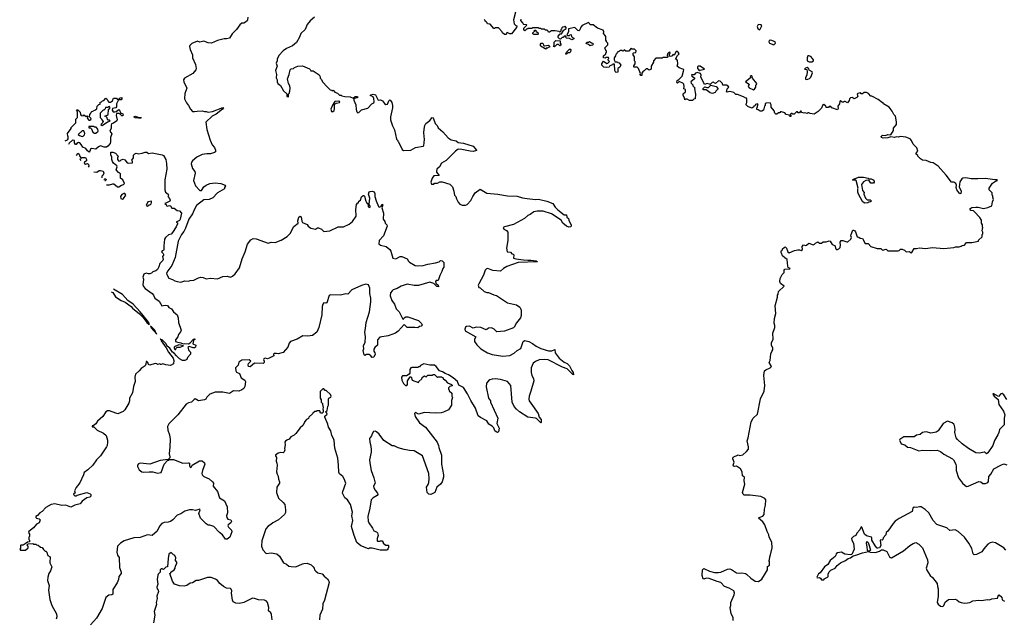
# Model space of a CAD drawing. Extents: x 2087054 to 2277909, y 548907 to 753496.
# Tile 3 of 256: x 2138860 to 2151831, y 572394 to 580287. Entities that reach past the tile are written whole.
import ezdxf

# ---------------------------------------------------------------- set-up
doc = ezdxf.new("R2010")
doc.units = 0

msp = doc.modelspace()

# ---------------------------------------------------------------- linework, layer by layer
at = {"layer": '0CON20XD'}
for points in [[(2145393, 580385), (2145366, 580285), (2145372, 580232), (2145395, 580210), (2145410, 580205), (2145407, 580183), (2145338, 580102), (2145315, 580100), (2145282, 580118), (2145272, 580108), (2145268, 580092), (2145245, 580090), (2145222, 580112), (2145218, 580128), (2145168, 580178), (2145125, 580180), (2145118, 580172), (2145105, 580170), (2145058, 580228), (2145025, 580230), (2145020, 580245), (2145005, 580260), (2144990, 580265), (2144990, 580275), (2144978, 580288)], [(2141865, 580320), (2141862, 580285), (2141855, 580272), (2141835, 580252), (2141812, 580242), (2141785, 580240), (2141761, 580219), (2141715, 580157), (2141660, 580100), (2141625, 580042), (2141585, 580033), (2141555, 580034), (2141465, 580010), (2141385, 579976), (2141342, 579982), (2141285, 580003), (2141235, 579991), (2141204, 580004), (2141126, 579974), (2141102, 579948), (2141099, 579935), (2141107, 579895), (2141136, 579825), (2141136, 579785), (2141178, 579695), (2141185, 579645), (2141180, 579625), (2141140, 579575), (2141033, 579517), (2141017, 579495), (2141022, 579465), (2141060, 579385), (2141036, 579315), (2141032, 579245), (2141059, 579189), (2141086, 579155), (2141109, 579105), (2141138, 579078), (2141164, 579074), (2141198, 579082), (2141264, 579084), (2141295, 579074), (2141315, 579076), (2141345, 579069), (2141401, 579075), (2141535, 579129), (2141546, 579125), (2141532, 579108), (2141449, 579041), (2141396, 579015), (2141314, 578935), (2141327, 578837), (2141368, 578698), (2141396, 578636), (2141425, 578600), (2141438, 578565), (2141439, 578545), (2141425, 578534), (2141375, 578519), (2141325, 578520), (2141265, 578509), (2141195, 578476), (2141137, 578425), (2141124, 578406), (2141121, 578385), (2141137, 578325), (2141168, 578285), (2141172, 578265), (2141149, 578165), (2141175, 578094), (2141235, 578034), (2141256, 578034), (2141287, 578083), (2141316, 578104), (2141365, 578128), (2141435, 578136), (2141508, 578128), (2141568, 578105), (2141572, 578095), (2141558, 578075), (2141558, 578055), (2141466, 578004), (2141404, 577936), (2141355, 577916), (2141285, 577911), (2141191, 577839), (2141161, 577789), (2141135, 577725), (2141088, 577655), (2141044, 577536), (2141022, 577495), (2140990, 577455), (2140946, 577365), (2140909, 577151), (2140864, 577046), (2140810, 576975), (2140796, 576945), (2140799, 576925), (2140825, 576880), (2140875, 576862), (2140905, 576843), (2140936, 576836), (2140985, 576828), (2141035, 576842), (2141082, 576838), (2141105, 576848), (2141155, 576852), (2141215, 576882), (2141245, 576890), (2141275, 576888), (2141315, 576868), (2141375, 576880), (2141465, 576870), (2141535, 576902), (2141593, 576903), (2141635, 576893), (2141664, 576906), (2141697, 576935), (2141757, 577013), (2141791, 577135), (2141832, 577228), (2141861, 577325), (2141905, 577386), (2141935, 577400), (2141975, 577399), (2142135, 577340), (2142175, 577354), (2142225, 577351), (2142305, 577380), (2142385, 577430), (2142425, 577468), (2142472, 577558), (2142528, 577602), (2142526, 577636), (2142539, 577685), (2142556, 577696), (2142566, 577686), (2142575, 577630), (2142584, 577614), (2142645, 577587), (2142660, 577565), (2142695, 577536), (2142755, 577524), (2142785, 577544), (2142795, 577544), (2142835, 577526), (2142865, 577496), (2142945, 577504), (2143055, 577554), (2143125, 577556), (2143200, 577590), (2143246, 577624), (2143292, 577695), (2143289, 577785), (2143298, 577852), (2143315, 577870), (2143325, 577870), (2143330, 577895), (2143348, 577905), (2143365, 577950), (2143383, 577967), (2143395, 577968), (2143401, 577961), (2143418, 577895), (2143428, 577878), (2143448, 577865), (2143451, 577825), (2143465, 577811), (2143475, 577814), (2143479, 577825), (2143466, 577856), (2143474, 577935), (2143457, 577985), (2143464, 578016), (2143475, 578022), (2143504, 578024), (2143528, 578015), (2143537, 577997), (2143540, 577955), (2143555, 577897), (2143585, 577825), (2143595, 577816), (2143617, 577823), (2143634, 577856), (2143643, 577845), (2143630, 577805), (2143652, 577735), (2143650, 577655), (2143669, 577625), (2143673, 577603), (2143695, 577584), (2143703, 577565), (2143651, 577435), (2143596, 577375), (2143593, 577333), (2143614, 577314), (2143686, 577296), (2143735, 577257), (2143748, 577235), (2143775, 577144), (2143815, 577132), (2143872, 577165), (2143895, 577164), (2143966, 577135), (2143981, 577101), (2143995, 577089), (2144068, 577048), (2144101, 577041), (2144175, 577045), (2144235, 577062), (2144340, 577080), (2144385, 577093), (2144405, 577110), (2144427, 577107)], [(2142745, 580318), (2142685, 580272), (2142649, 580221), (2142622, 580155), (2142562, 580105), (2142548, 580055), (2142506, 579984), (2142455, 579942), (2142375, 579908), (2142332, 579875), (2142272, 579815), (2142253, 579767), (2142252, 579745), (2142238, 579715), (2142250, 579675), (2142232, 579615), (2142242, 579565), (2142238, 579518), (2142252, 579492), (2142252, 579465), (2142262, 579445), (2142295, 579420), (2142335, 579350), (2142378, 579308), (2142380, 579275), (2142395, 579270), (2142400, 579275), (2142400, 579305), (2142410, 579315), (2142420, 579345), (2142422, 579385), (2142418, 579415), (2142400, 579445), (2142388, 579505), (2142412, 579565), (2142422, 579625), (2142435, 579638), (2142467, 579643), (2142480, 579655), (2142525, 579672), (2142585, 579678), (2142677, 579637), (2142688, 579628), (2142695, 579610), (2142725, 579610), (2142805, 579560), (2142820, 579535), (2142820, 579515), (2142835, 579500), (2142850, 579465), (2142912, 579402), (2142952, 579362), (2142968, 579358), (2142975, 579350), (2142988, 579358), (2143012, 579332), (2143048, 579318), (2143052, 579312)], [(2147548, 579652), (2147520, 579675), (2147530, 579705), (2147527, 579747), (2147515, 579760), (2147500, 579765), (2147527, 579813), (2147548, 579835), (2147535, 579860), (2147525, 579868), (2147510, 579865), (2147490, 579835), (2147488, 579822), (2147475, 579820), (2147465, 579830), (2147458, 579812), (2147435, 579800), (2147420, 579805), (2147420, 579835), (2147428, 579842), (2147430, 579855), (2147415, 579860), (2147392, 579835), (2147390, 579815), (2147400, 579805), (2147395, 579790), (2147335, 579790), (2147325, 579780), (2147242, 579778), (2147210, 579745), (2147210, 579725), (2147180, 579675), (2147180, 579635), (2147152, 579622), (2147125, 579640), (2147115, 579640), (2147085, 579610), (2147074, 579606), (2147058, 579582), (2147058, 579552), (2147045, 579550), (2147033, 579563), (2147040, 579575), (2147013, 579643), (2146995, 579660), (2146955, 579660), (2146950, 579665), (2146952, 579678), (2146970, 579705), (2146970, 579735), (2146960, 579745), (2146960, 579795), (2146940, 579825), (2146940, 579845), (2146945, 579850), (2146978, 579852), (2146980, 579875), (2146958, 579898), (2146925, 579900), (2146915, 579910), (2146885, 579870), (2146845, 579870), (2146825, 579890), (2146815, 579870), (2146802, 579872), (2146795, 579880), (2146775, 579880), (2146748, 579862), (2146732, 579858), (2146728, 579842), (2146712, 579828), (2146708, 579812), (2146690, 579785), (2146690, 579755), (2146698, 579748), (2146702, 579732), (2146735, 579730), (2146742, 579722), (2146758, 579718), (2146778, 579685), (2146768, 579662), (2146740, 579645), (2146740, 579595), (2146715, 579590), (2146700, 579615), (2146698, 579698), (2146675, 579700), (2146668, 579692), (2146635, 579680), (2146625, 579660), (2146595, 579658), (2146555, 579662), (2146530, 579685), (2146530, 579705), (2146552, 579738), (2146595, 579710), (2146608, 579712), (2146630, 579735), (2146610, 579755), (2146612, 579768), (2146620, 579775), (2146618, 579788), (2146585, 579790), (2146575, 579780), (2146550, 579785), (2146552, 579808), (2146580, 579835), (2146582, 579848), (2146590, 579855), (2146590, 579875), (2146582, 579882), (2146570, 579915), (2146610, 579955), (2146610, 579975), (2146590, 579995), (2146590, 580005), (2146580, 580015), (2146582, 580065), (2146575, 580078), (2146552, 580105), (2146556, 580126), (2146545, 580148), (2146470, 580175), (2146415, 580220), (2146375, 580220), (2146368, 580238), (2146355, 580250), (2146272, 580208), (2146252, 580188), (2146238, 580152), (2146225, 580140), (2146212, 580142), (2146172, 580182), (2146092, 580168), (2146092, 580128), (2146070, 580085), (2146075, 580080), (2146105, 580080), (2146112, 580088), (2146125, 580090), (2146130, 580065), (2146142, 580052), (2146160, 580045), (2146160, 580035), (2146135, 580020), (2146105, 580040), (2146062, 580042), (2146050, 580055), (2146060, 580065), (2146055, 580070), (2146032, 580068), (2146018, 580052), (2146005, 580050), (2145985, 580030), (2145972, 580032), (2145952, 580052), (2145952, 580068), (2145982, 580098), (2145998, 580102), (2146020, 580135), (2146020, 580145), (2146058, 580172), (2146060, 580185), (2146045, 580200), (2146038, 580192), (2146015, 580190), (2146002, 580178), (2145998, 580162), (2145990, 580155), (2145990, 580135), (2145975, 580120), (2145965, 580130), (2145915, 580140), (2145865, 580140), (2145838, 580122), (2145825, 580120), (2145820, 580135), (2145807, 580147), (2145785, 580150), (2145775, 580160), (2145735, 580160), (2145725, 580170), (2145702, 580172), (2145695, 580180), (2145615, 580180), (2145605, 580170), (2145555, 580170), (2145548, 580162), (2145535, 580160), (2145515, 580140), (2145500, 580155), (2145500, 580175), (2145540, 580215), (2145535, 580220), (2145502, 580222), (2145492, 580232), (2145490, 580245), (2145462, 580275), (2145467, 580293)], [(2148605, 580153), (2148615, 580160), (2148639, 580205), (2148628, 580218), (2148595, 580223), (2148583, 580215), (2148577, 580195), (2148585, 580170), (2148605, 580153)], [(2145685, 580090), (2145635, 580090), (2145622, 580102), (2145620, 580115), (2145640, 580135), (2145642, 580148), (2145658, 580148), (2145660, 580135), (2145675, 580120), (2145688, 580118), (2145690, 580095), (2145685, 580090)], [(2145785, 579900), (2145758, 579918), (2145742, 579922), (2145722, 579942), (2145720, 579965), (2145732, 579978), (2145748, 579978), (2145758, 579968), (2145762, 579952), (2145775, 579940), (2145825, 579950), (2145838, 579938), (2145838, 579922), (2145822, 579918), (2145815, 579910), (2145795, 579910), (2145785, 579900)], [(2145905, 579930), (2145890, 579935), (2145900, 579945), (2145902, 579988), (2145925, 580010), (2145978, 580008), (2145980, 579975), (2145990, 579965), (2145988, 579952), (2145975, 579940), (2145958, 579958), (2145935, 579960), (2145905, 579930)], [(2146375, 579940), (2146355, 579960), (2146322, 579972), (2146322, 579978), (2146335, 579990), (2146358, 579992), (2146365, 580000), (2146392, 579982), (2146408, 579978), (2146418, 579962), (2146405, 579950), (2146382, 579948), (2146375, 579940)], [(2148795, 579953), (2148816, 579975), (2148814, 579994), (2148755, 580016), (2148735, 580010), (2148730, 579995), (2148740, 579975), (2148795, 579953)], [(2146065, 579830), (2146050, 579835), (2146058, 579842), (2146062, 579858), (2146102, 579898), (2146115, 579900), (2146120, 579895), (2146118, 579862), (2146105, 579850), (2146082, 579848), (2146065, 579830)], [(2149261, 579731), (2149295, 579733), (2149316, 579745), (2149317, 579755), (2149305, 579775), (2149281, 579801), (2149255, 579812), (2149241, 579809), (2149232, 579785), (2149236, 579746), (2149261, 579731)], [(2148522, 575035), (2148582, 575088), (2148621, 575289), (2148669, 575391), (2148678, 575465), (2148662, 575595), (2148673, 575655), (2148689, 575671), (2148748, 575695), (2148763, 575715), (2148732, 575765), (2148747, 575795), (2148755, 575880), (2148767, 575913), (2148782, 575935), (2148782, 575955), (2148763, 575995), (2148763, 576025), (2148787, 576075), (2148783, 576153), (2148807, 576227), (2148807, 576253), (2148798, 576285), (2148802, 576345), (2148820, 576415), (2148812, 576515), (2148842, 576628), (2148842, 576655), (2148852, 576668), (2148858, 576702), (2148930, 576775), (2148885, 576810), (2148872, 576835), (2148878, 576875), (2148903, 576925), (2148930, 576955), (2148932, 576985), (2148941, 576999), (2149005, 577000), (2149010, 577005), (2148985, 577020), (2148978, 577035), (2148972, 577125), (2148940, 577145), (2148910, 577175), (2148898, 577208), (2148890, 577215), (2148890, 577235), (2148898, 577242), (2148908, 577252), (2148910, 577265), (2148930, 577285), (2148945, 577290), (2148960, 577275), (2148978, 577225), (2148995, 577212), (2149067, 577243), (2149113, 577253), (2149135, 577253), (2149155, 577242), (2149172, 577258), (2149168, 577295), (2149185, 577317), (2149215, 577310), (2149227, 577313), (2149255, 577340), (2149315, 577320), (2149330, 577325), (2149345, 577342), (2149375, 577360), (2149395, 577342), (2149425, 577340), (2149445, 577360), (2149485, 577360), (2149525, 577373), (2149538, 577365), (2149564, 577324), (2149599, 577309), (2149612, 577265), (2149625, 577252), (2149652, 577265), (2149667, 577285), (2149672, 577315), (2149668, 577355), (2149680, 577375), (2149706, 577376), (2149755, 577357), (2149772, 577358), (2149808, 577395), (2149817, 577415), (2149810, 577435), (2149812, 577455), (2149835, 577510), (2149845, 577512), (2149862, 577505), (2149871, 577491), (2149894, 577424), (2149915, 577418), (2149934, 577404), (2149961, 577401), (2150000, 577335), (2150038, 577338), (2150075, 577298), (2150155, 577270), (2150205, 577270), (2150225, 577250), (2150275, 577260), (2150295, 577240), (2150435, 577238), (2150448, 577242), (2150465, 577260), (2150485, 577260), (2150515, 577248), (2150538, 577228), (2150582, 577232), (2150606, 577214), (2150615, 577218), (2150645, 577268), (2150675, 577268), (2150715, 577278), (2150795, 577272), (2150885, 577282), (2151035, 577272), (2151165, 577282), (2151188, 577292), (2151235, 577292), (2151265, 577300), (2151275, 577310), (2151307, 577313), (2151335, 577350), (2151405, 577350), (2151490, 577365), (2151492, 577378), (2151540, 577425), (2151540, 577455), (2151550, 577465), (2151550, 577485), (2151540, 577505), (2151550, 577545), (2151543, 577553), (2151542, 577582), (2151532, 577605), (2151532, 577642), (2151509, 577679), (2151439, 577755), (2151425, 577766), (2151392, 577772), (2151380, 577785), (2151379, 577795), (2151405, 577812), (2151456, 577816), (2151485, 577815), (2151555, 577797), (2151615, 577811), (2151668, 577832), (2151676, 577885), (2151691, 577915), (2151678, 577945), (2151680, 577965), (2151670, 577975), (2151670, 578005), (2151633, 578043), (2151632, 578065), (2151677, 578133), (2151715, 578158), (2151742, 578165), (2151735, 578176), (2151707, 578173), (2151584, 578194), (2151481, 578189), (2151395, 578190), (2151325, 578200), (2151285, 578198), (2151270, 578190), (2151245, 578147), (2151240, 578115), (2151238, 578085), (2151262, 578025), (2151257, 577993), (2151245, 577992), (2151207, 578045), (2151198, 578075), (2151202, 578105), (2151193, 578125), (2151165, 578146), (2151134, 578144), (2151065, 578238), (2150958, 578355), (2150895, 578400), (2150863, 578403), (2150802, 578432), (2150753, 578433), (2150725, 578450), (2150690, 578485), (2150690, 578495), (2150670, 578515), (2150672, 578528), (2150690, 578555), (2150680, 578595), (2150630, 578645), (2150610, 578695), (2150590, 578715), (2150535, 578737), (2150465, 578748), (2150435, 578736), (2150405, 578740), (2150385, 578734), (2150335, 578743), (2150295, 578728), (2150235, 578726), (2150214, 578734), (2150210, 578745), (2150227, 578763), (2150265, 578760), (2150295, 578772), (2150335, 578770), (2150370, 578825), (2150370, 578855), (2150410, 578905), (2150412, 578942), (2150398, 579015), (2150378, 579035), (2150355, 579080), (2150313, 579133), (2150240, 579175), (2150235, 579190), (2150225, 579190), (2150170, 579235), (2150085, 579278), (2150075, 579278), (2150040, 579315), (2150015, 579328), (2149983, 579327), (2149965, 579310), (2149945, 579310), (2149935, 579320), (2149900, 579315), (2149892, 579305), (2149900, 579275), (2149889, 579261), (2149855, 579242), (2149825, 579260), (2149803, 579257), (2149790, 579245), (2149787, 579223), (2149765, 579190), (2149735, 579210), (2149722, 579208), (2149715, 579200), (2149695, 579200), (2149675, 579220), (2149663, 579207), (2149662, 579175), (2149638, 579145), (2149642, 579115), (2149632, 579098), (2149560, 579125), (2149545, 579140), (2149525, 579140), (2149515, 579130), (2149485, 579130), (2149480, 579145), (2149453, 579167), (2149438, 579155), (2149425, 579120), (2149380, 579075), (2149325, 579042), (2149275, 579050), (2149255, 579060), (2149245, 579060), (2149235, 579050), (2149205, 579058), (2149195, 579052), (2149162, 579062), (2149155, 579080), (2149145, 579080), (2149135, 579060), (2149115, 579060), (2149105, 579070), (2149095, 579070), (2149062, 579042), (2149045, 579040), (2149038, 579048), (2149025, 579050), (2149010, 579035), (2149020, 579025), (2149018, 579012), (2149005, 579010), (2148998, 579028), (2148958, 579038), (2148938, 579058), (2148895, 579070), (2148885, 579070), (2148875, 579060), (2148855, 579060), (2148835, 579040), (2148822, 579042), (2148810, 579055), (2148800, 579085), (2148762, 579132), (2148760, 579165), (2148745, 579190), (2148692, 579188), (2148680, 579175), (2148680, 579155), (2148670, 579145), (2148660, 579095), (2148635, 579080), (2148615, 579080), (2148588, 579098), (2148572, 579102), (2148570, 579125), (2148578, 579132), (2148580, 579155), (2148590, 579165), (2148578, 579178), (2148552, 579168), (2148545, 579150), (2148532, 579148), (2148528, 579132), (2148512, 579128), (2148505, 579120), (2148452, 579142), (2148430, 579165), (2148433, 579187), (2148440, 579195), (2148440, 579245), (2148435, 579250), (2148425, 579250), (2148395, 579270), (2148315, 579302), (2148295, 579300), (2148267, 579327), (2148215, 579338), (2148182, 579332), (2148170, 579345), (2148177, 579353), (2148180, 579375), (2148200, 579395), (2148195, 579410), (2148172, 579422), (2148122, 579422), (2148120, 579445), (2148087, 579477), (2148065, 579479), (2148025, 579443), (2147995, 579463), (2147982, 579458), (2147955, 579430), (2147948, 579438), (2147915, 579446), (2147882, 579432), (2147833, 579533), (2147837, 579555), (2147830, 579575), (2147785, 579590), (2147765, 579582), (2147745, 579560), (2147712, 579558), (2147715, 579540), (2147738, 579528), (2147748, 579518), (2147750, 579505), (2147700, 579465), (2147705, 579448), (2147728, 579428), (2147730, 579415), (2147760, 579385), (2147750, 579375), (2147762, 579305), (2147760, 579245), (2147742, 579238), (2147725, 579220), (2147685, 579220), (2147655, 579240), (2147635, 579240), (2147622, 579232), (2147620, 579255), (2147600, 579285), (2147602, 579308), (2147630, 579335), (2147630, 579365), (2147610, 579375), (2147614, 579405), (2147609, 579435), (2147595, 579451), (2147555, 579468), (2147543, 579467), (2147525, 579450), (2147518, 579458), (2147522, 579485), (2147545, 579498), (2147586, 579544), (2147607, 579607), (2147608, 579625), (2147596, 579636), (2147548, 579652)], [(2147815, 579610), (2147825, 579620), (2147880, 579635), (2147825, 579672), (2147800, 579675), (2147788, 579665), (2147788, 579645), (2147815, 579610)], [(2149225, 579497), (2149245, 579504), (2149265, 579511), (2149283, 579527), (2149304, 579585), (2149299, 579598), (2149261, 579621), (2149255, 579640), (2149235, 579658), (2149212, 579648), (2149200, 579635), (2149228, 579628), (2149232, 579605), (2149228, 579555), (2149214, 579525), (2149213, 579503), (2149225, 579497)], [(2148525, 579362), (2148540, 579370), (2148558, 579395), (2148560, 579425), (2148568, 579432), (2148570, 579445), (2148512, 579515), (2148506, 579546), (2148495, 579548), (2148484, 579536), (2148488, 579525), (2148482, 579515), (2148422, 579465), (2148472, 579435), (2148458, 579405), (2148470, 579390), (2148525, 579362)], [(2143052, 579312), (2143075, 579290), (2143095, 579290), (2143103, 579283), (2143145, 579274), (2143215, 579270), (2143255, 579250), (2143278, 579275), (2143310, 579275), (2143313, 579265), (2143307, 579255), (2143272, 579248), (2143262, 579238), (2143260, 579225), (2143288, 579165), (2143294, 579104), (2143303, 579073), (2143315, 579060), (2143328, 579062), (2143363, 579097), (2143445, 579120), (2143501, 579179), (2143525, 579190), (2143530, 579205), (2143527, 579247), (2143515, 579269), (2143478, 579285), (2143487, 579295), (2143517, 579303), (2143547, 579297), (2143584, 579224), (2143615, 579228), (2143640, 579215), (2143665, 579182), (2143685, 579168), (2143706, 579174), (2143723, 579215), (2143735, 579228), (2143745, 579222), (2143762, 579195), (2143772, 579155), (2143772, 579125), (2143743, 579005), (2143747, 578965), (2143772, 578885), (2143798, 578835), (2143823, 578713), (2143840, 578695), (2143840, 578685), (2143850, 578675), (2143897, 578577), (2143915, 578562), (2144015, 578568), (2144075, 578602), (2144175, 578618), (2144182, 578625), (2144189, 578669), (2144192, 578705), (2144183, 578795), (2144187, 578845), (2144198, 578892), (2144211, 578919), (2144264, 578956), (2144295, 578997), (2144305, 578992), (2144335, 578919), (2144360, 578890), (2144375, 578860), (2144435, 578808), (2144505, 578728), (2144544, 578704), (2144608, 578688), (2144635, 578666), (2144705, 578659), (2144836, 578617), (2144880, 578565), (2144880, 578560), (2144835, 578550), (2144795, 578551), (2144685, 578576), (2144635, 578578), (2144602, 578555), (2144479, 578431), (2144418, 578395), (2144390, 578345), (2144356, 578315), (2144350, 578285), (2144353, 578275), (2144388, 578232), (2144315, 578226), (2144293, 578197), (2144278, 578145), (2144285, 578120), (2144315, 578120), (2144325, 578130), (2144365, 578130), (2144395, 578148), (2144425, 578148), (2144525, 578120), (2144562, 578082), (2144580, 578025), (2144583, 577993), (2144590, 577975), (2144607, 577957), (2144613, 577923), (2144635, 577880), (2144660, 577855), (2144688, 577842), (2144735, 577842), (2144755, 577850), (2144805, 577902), (2144828, 577955), (2144862, 578005), (2144925, 578050), (2145015, 578000), (2145158, 577988), (2145285, 577963), (2145412, 577962), (2145485, 577940), (2145545, 577930), (2145654, 577916), (2145695, 577921), (2145806, 577896), (2145883, 577863), (2145913, 577815), (2145951, 577781), (2146035, 577714), (2146063, 577713), (2146070, 577685), (2146090, 577665), (2146093, 577643), (2146125, 577578), (2146126, 577564), (2146116, 577554), (2146095, 577552), (2146065, 577564), (2146014, 577604), (2145994, 577645), (2145867, 577727), (2145755, 577764), (2145675, 577763), (2145635, 577755), (2145585, 577719), (2145554, 577706), (2145510, 577665), (2145365, 577587), (2145245, 577557), (2145230, 577545), (2145237, 577527), (2145275, 577508), (2145290, 577485), (2145290, 577375), (2145274, 577275), (2145282, 577225), (2145325, 577220), (2145345, 577200), (2145360, 577195), (2145370, 577185), (2145365, 577143), (2145397, 577133), (2145495, 577122), (2145555, 577116), (2145595, 577118), (2145665, 577107), (2145679, 577099), (2145682, 577095), (2145677, 577093), (2145425, 577084), (2145278, 577032), (2145235, 577008), (2145195, 576972), (2145095, 576978), (2145026, 577006), (2145009, 577001), (2144994, 576985), (2144970, 576920), (2144908, 576805), (2144902, 576785), (2144910, 576755), (2144925, 576750), (2144980, 576705), (2145015, 576688), (2145035, 576688), (2145105, 576658), (2145141, 576651), (2145285, 576552), (2145407, 576527), (2145450, 576495), (2145462, 576472), (2145468, 576455), (2145468, 576385), (2145458, 576355), (2145405, 576290), (2145376, 576234), (2145365, 576222), (2145245, 576178), (2145195, 576177), (2145145, 576170), (2145112, 576205), (2145075, 576223), (2145035, 576220), (2145015, 576200), (2145005, 576198), (2144935, 576227), (2144875, 576232), (2144835, 576220), (2144785, 576247), (2144745, 576242), (2144732, 576235), (2144723, 576205), (2144730, 576185), (2144867, 576107), (2144850, 576075), (2144850, 576045), (2144881, 576001), (2144937, 575947), (2145024, 575894), (2145085, 575874), (2145225, 575851), (2145315, 575860), (2145372, 575888), (2145412, 575925), (2145460, 575950), (2145494, 576045), (2145515, 576056), (2145567, 576045), (2145615, 576018), (2145662, 575982), (2145725, 575952), (2145825, 575919), (2145870, 575920), (2145910, 575940), (2145914, 575894), (2145966, 575826), (2146035, 575772), (2146073, 575753), (2146105, 575722), (2146132, 575662), (2146153, 575635), (2146156, 575605), (2146145, 575607), (2146073, 575685), (2146010, 575705), (2145822, 575802), (2145775, 575808), (2145705, 575800), (2145655, 575780), (2145625, 575757), (2145597, 575695), (2145597, 575635), (2145607, 575595), (2145630, 575555), (2145632, 575525), (2145595, 575390), (2145570, 575325), (2145567, 575285), (2145572, 575262), (2145592, 575232), (2145692, 575095), (2145702, 575045), (2145732, 575015), (2145730, 574975), (2145725, 574970), (2145669, 575029), (2145655, 575033), (2145555, 575046), (2145446, 575116), (2145405, 575150), (2145374, 575185), (2145348, 575245), (2145330, 575465), (2145285, 575517), (2145194, 575544), (2145125, 575551), (2145085, 575549), (2145055, 575540), (2145034, 575526), (2145011, 575495), (2145007, 575447), (2145034, 575295), (2145062, 575262), (2145062, 575245), (2145161, 575035), (2145147, 574965), (2145175, 574900), (2145168, 574852), (2145155, 574842), (2145135, 574852), (2145120, 574865), (2145105, 574904), (2145085, 574926), (2145042, 574952), (2145015, 574997), (2144930, 575040), (2144902, 575065), (2144864, 575164), (2144804, 575264), (2144760, 575355), (2144708, 575438), (2144645, 575470), (2144628, 575515), (2144572, 575565), (2144508, 575605), (2144465, 575620), (2144430, 575645), (2144390, 575655), (2144346, 575716), (2144325, 575730), (2144265, 575732), (2144185, 575748), (2144142, 575728), (2144125, 575710), (2144115, 575710), (2144105, 575700), (2144025, 575702), (2144015, 575698), (2144000, 575675), (2144000, 575625), (2143990, 575615), (2143955, 575592), (2143905, 575590), (2143890, 575575), (2143894, 575534), (2143915, 575488), (2143944, 575464), (2143960, 575465), (2143970, 575475), (2143970, 575525), (2144005, 575580), (2144017, 575577), (2144032, 575532), (2144115, 575502), (2144120, 575515), (2144158, 575552), (2144162, 575568), (2144182, 575588), (2144195, 575590), (2144202, 575582), (2144215, 575580), (2144235, 575600), (2144295, 575600), (2144305, 575610), (2144325, 575610), (2144365, 575570), (2144375, 575580), (2144415, 575580), (2144422, 575572), (2144435, 575570), (2144440, 575555), (2144466, 575536), (2144495, 575500), (2144548, 575478), (2144560, 575465), (2144552, 575458), (2144525, 575450), (2144510, 575435), (2144510, 575415), (2144518, 575408), (2144520, 575395), (2144552, 575362), (2144552, 575325), (2144560, 575305), (2144550, 575265), (2144550, 575205), (2144510, 575145), (2144445, 575112), (2144413, 575103), (2144335, 575100), (2144195, 575107), (2144115, 575088), (2144075, 575110), (2144062, 575095), (2144070, 575055), (2144125, 574972), (2144204, 574914), (2144358, 574715), (2144378, 574675), (2144381, 574645), (2144417, 574547), (2144418, 574425), (2144443, 574285), (2144442, 574255), (2144424, 574195), (2144402, 574165), (2144354, 574125), (2144328, 574052), (2144275, 574028), (2144250, 574030), (2144228, 574055), (2144220, 574125), (2144242, 574158), (2144250, 574185), (2144253, 574235), (2144249, 574305), (2144165, 574538), (2144055, 574603), (2143995, 574606), (2143925, 574620), (2143844, 574644), (2143795, 574667), (2143765, 574670), (2143655, 574738), (2143595, 574822), (2143560, 574855), (2143545, 574860), (2143523, 574857), (2143503, 574827), (2143495, 574800), (2143470, 574765), (2143472, 574715), (2143482, 574685), (2143490, 574625), (2143490, 574585), (2143470, 574485), (2143471, 574445), (2143491, 574345), (2143526, 574246), (2143541, 574175), (2143522, 574135), (2143526, 574115), (2143542, 574082), (2143572, 574045), (2143578, 574025), (2143570, 574015), (2143516, 573984), (2143491, 573955), (2143474, 573845), (2143446, 573736), (2143451, 573675), (2143458, 573655), (2143508, 573585), (2143525, 573550), (2143560, 573535), (2143575, 573520), (2143582, 573485), (2143570, 573445), (2143570, 573415), (2143575, 573410), (2143605, 573410), (2143615, 573418), (2143635, 573418), (2143650, 573395), (2143650, 573385), (2143665, 573370), (2143685, 573360), (2143715, 573360), (2143720, 573355), (2143720, 573325), (2143710, 573315), (2143708, 573302), (2143695, 573292), (2143607, 573293), (2143505, 573320), (2143465, 573320), (2143455, 573310), (2143355, 573352), (2143303, 573395), (2143267, 573485), (2143233, 573605), (2143248, 573685), (2143236, 573746), (2143243, 573795), (2143218, 573895), (2143180, 573955), (2143144, 573984), (2143114, 574045), (2143116, 574065), (2143158, 574175), (2143135, 574232), (2143115, 574262), (2143075, 574300), (2143065, 574320), (2143059, 574415)], [(2147985, 579313), (2147955, 579322), (2147905, 579360), (2147862, 579362), (2147862, 579378), (2147885, 579400), (2147911, 579391), (2147935, 579391), (2147965, 579422), (2148037, 579407), (2148060, 579375), (2148030, 579345), (2148023, 579327), (2147985, 579313)], [(2139458, 578689), (2139488, 578702), (2139500, 578715), (2139500, 578745), (2139493, 578753), (2139490, 578785), (2139538, 578852), (2139540, 578865), (2139600, 578925), (2139600, 578975), (2139620, 578995), (2139620, 579075), (2139610, 579085), (2139615, 579100), (2139628, 579098), (2139658, 579068), (2139660, 579035), (2139672, 579022), (2139695, 579020), (2139705, 579030), (2139735, 579010), (2139748, 579018), (2139760, 579005), (2139750, 578995), (2139752, 578982), (2139772, 578962), (2139785, 578960), (2139798, 578972), (2139800, 578985), (2139780, 579005), (2139782, 579038), (2139798, 579052), (2139802, 579068), (2139812, 579078), (2139828, 579082), (2139832, 579088), (2139848, 579092), (2139878, 579112), (2139882, 579148), (2139902, 579168), (2139918, 579172), (2139922, 579198), (2139938, 579202), (2139952, 579218), (2139968, 579222), (2139995, 579250), (2140010, 579245), (2140020, 579215), (2140035, 579200), (2140055, 579198), (2140083, 579217), (2140095, 579250), (2140135, 579250), (2140145, 579240), (2140165, 579240), (2140182, 579258), (2140205, 579260), (2140207, 579243), (2140195, 579228), (2140162, 579228), (2140134, 579176), (2140134, 579136), (2140128, 579125), (2140084, 579116), (2140077, 579095), (2140091, 579071), (2140115, 579070), (2140133, 579077), (2140165, 579102), (2140177, 579095), (2140190, 579060), (2140218, 579045), (2140222, 579028), (2140215, 579020), (2140205, 579020), (2140185, 579040), (2140165, 579050), (2140135, 579050), (2140130, 579025), (2140142, 578965), (2140138, 578955), (2140095, 578924), (2140068, 578912), (2140063, 578897), (2140066, 578855), (2140047, 578815), (2140072, 578782), (2140058, 578735), (2140058, 578675), (2140054, 578655), (2140023, 578617), (2140005, 578607), (2139975, 578607), (2139925, 578622), (2139900, 578610), (2139865, 578580), (2139805, 578588), (2139795, 578580), (2139786, 578554), (2139775, 578542), (2139755, 578558), (2139730, 578590), (2139692, 578605), (2139671, 578641), (2139651, 578661), (2139634, 578666), (2139614, 578656), (2139605, 578640), (2139595, 578642), (2139583, 578665), (2139580, 578695), (2139555, 578700), (2139512, 578658), (2139501, 578639)], [(2142975, 579072), (2142985, 579074), (2143001, 579089), (2143008, 579112), (2143008, 579172), (2143032, 579188), (2143072, 579195), (2143078, 579205), (2143064, 579214), (2143012, 579208), (2142981, 579158), (2142959, 579105), (2142968, 579078), (2142975, 579072)], [(2139945, 578892), (2140015, 578942), (2140036, 578944), (2140050, 578955), (2140042, 578962), (2140025, 578960), (2140015, 578970), (2140012, 578992), (2139995, 579010), (2139980, 579015), (2140013, 579027), (2140024, 579036), (2140031, 579099), (2140050, 579125), (2140045, 579140), (2140032, 579138), (2140025, 579130), (2139992, 579128), (2139985, 579110), (2139970, 579095), (2139958, 579092), (2139920, 579055), (2139920, 578995), (2139938, 578978), (2139940, 578965), (2139958, 578945), (2139955, 578930), (2139930, 578905), (2139945, 578892)], [(2140425, 578987), (2140383, 578993), (2140362, 579005), (2140385, 579014), (2140415, 579002), (2140455, 578998), (2140460, 578995), (2140455, 578990), (2140425, 578987)], [(2139685, 578748), (2139695, 578750), (2139715, 578770), (2139720, 578785), (2139705, 578820), (2139685, 578820), (2139630, 578775), (2139648, 578758), (2139685, 578748)], [(2139865, 578792), (2139892, 578815), (2139890, 578845), (2139868, 578868), (2139845, 578870), (2139835, 578880), (2139772, 578878), (2139772, 578862), (2139795, 578860), (2139808, 578848), (2139824, 578804), (2139845, 578792), (2139865, 578792)], [(2140004, 578109), (2140045, 578108), (2140085, 578122), (2140102, 578122), (2140150, 578085), (2140165, 578082), (2140203, 578107), (2140228, 578112), (2140240, 578125), (2140220, 578175), (2140188, 578195), (2140188, 578255), (2140161, 578271), (2140132, 578305), (2140142, 578345), (2140139, 578359), (2140094, 578394), (2140084, 578415), (2140072, 578445), (2140072, 578475), (2140060, 578505), (2140060, 578540), (2140085, 578540), (2140120, 578525), (2140158, 578488), (2140148, 578465), (2140147, 578445), (2140165, 578423), (2140184, 578426), (2140195, 578438), (2140225, 578448), (2140245, 578440), (2140275, 578400), (2140297, 578397), (2140345, 578400), (2140347, 578415), (2140337, 578435), (2140358, 578465), (2140358, 578502), (2140375, 578520), (2140395, 578528), (2140425, 578520), (2140473, 578527), (2140515, 578542), (2140535, 578540), (2140555, 578522), (2140605, 578530), (2140738, 578505), (2140753, 578495), (2140784, 578445), (2140795, 578390), (2140799, 578315), (2140774, 578174), (2140772, 578045), (2140781, 578011), (2140818, 577985), (2140820, 577975), (2140810, 577955), (2140835, 577930), (2140841, 577905), (2140836, 577894), (2140795, 577870), (2140770, 577865), (2140788, 577848), (2140795, 577832), (2140805, 577828), (2140835, 577836), (2140845, 577834), (2140865, 577803), (2140895, 577801), (2140935, 577771), (2140966, 577766), (2140992, 577735), (2140972, 577655), (2140965, 577640), (2140920, 577615), (2140938, 577608), (2140938, 577595), (2140922, 577555), (2140875, 577482), (2140855, 577461), (2140822, 577448), (2140782, 577415), (2140766, 577395), (2140758, 577305), (2140760, 577255), (2140755, 577242), (2140735, 577240), (2140728, 577225), (2140752, 577205), (2140756, 577195), (2140755, 577182), (2140742, 577165), (2140749, 577125), (2140745, 577110), (2140707, 577073), (2140695, 577027), (2140675, 576994), (2140655, 576976), (2140615, 576964), (2140596, 576945), (2140575, 576936), (2140555, 576934), (2140525, 576944), (2140495, 576931), (2140484, 576894), (2140489, 576865), (2140482, 576792), (2140489, 576769), (2140511, 576741), (2140604, 576675), (2140624, 576655), (2140642, 576615), (2140698, 576575), (2140732, 576512), (2140775, 576524), (2140808, 576518), (2140824, 576494), (2140860, 576475), (2140887, 576435), (2140936, 576395), (2140948, 576355), (2140951, 576295), (2140988, 576192), (2140980, 576170), (2140952, 576135), (2140942, 576105), (2140913, 576067), (2140912, 576045), (2140925, 576038), (2140983, 576027), (2141015, 576011), (2141035, 576017), (2141085, 576012), (2141108, 576025), (2141150, 576075), (2141165, 576080), (2141170, 576075), (2141150, 576055), (2141142, 576015), (2141182, 575995), (2141175, 575970), (2141165, 575961), (2141145, 575961), (2141092, 575978), (2141073, 575967), (2141088, 575925), (2141110, 575905), (2141110, 575875), (2141072, 575835), (2141060, 575805), (2141035, 575792), (2141007, 575793), (2140965, 575817), (2140924, 575854), (2140895, 575891), (2140874, 575905), (2140836, 575956), (2140803, 575983), (2140790, 576015), (2140778, 576028), (2140735, 576066), (2140720, 576070), (2140715, 576080), (2140712, 576075), (2140720, 576070), (2140725, 576052), (2140791, 575961), (2140820, 575905), (2140882, 575825), (2140889, 575795), (2140885, 575748), (2140845, 575726), (2140785, 575736), (2140745, 575750), (2140725, 575740), (2140712, 575742), (2140705, 575750), (2140675, 575740), (2140665, 575750), (2140645, 575752), (2140575, 575732), (2140555, 575740), (2140550, 575765), (2140535, 575780), (2140525, 575780), (2140523, 575745), (2140512, 575725), (2140461, 575689), (2140434, 575656), (2140384, 575615), (2140377, 575575), (2140381, 575515), (2140360, 575450), (2140344, 575365), (2140308, 575295), (2140308, 575262), (2140298, 575232), (2140246, 575144), (2140225, 575122), (2140155, 575092), (2140125, 575098), (2140045, 575130), (2140015, 575130), (2139994, 575116), (2139955, 575057), (2139883, 574995), (2139862, 574958), (2139828, 574932), (2139815, 574930), (2139815, 574920), (2139835, 574920), (2139880, 574875), (2139965, 574837), (2139998, 574805), (2140018, 574745), (2140017, 574715), (2140012, 574675), (2140003, 574655), (2139923, 574535), (2139870, 574485), (2139823, 574415), (2139757, 574353), (2139710, 574315), (2139702, 574285), (2139651, 574179), (2139605, 574120), (2139580, 574075), (2139590, 574045), (2139572, 574038), (2139570, 574025), (2139585, 574010), (2139605, 574010), (2139615, 574020), (2139745, 574051), (2139788, 574035), (2139797, 574025), (2139798, 574005), (2139785, 573993), (2139745, 573983), (2139685, 573937), (2139655, 573904), (2139585, 573888), (2139535, 573859), (2139470, 573885), (2139415, 573884), (2139325, 573904), (2139275, 573894), (2139203, 573857), (2139157, 573803), (2139125, 573784), (2139095, 573751), (2139073, 573737), (2139074, 573725), (2139083, 573715), (2139116, 573706), (2139128, 573695), (2139123, 573665), (2139118, 573655), (2139081, 573635), (2139043, 573587), (2138982, 573538), (2138978, 573525), (2138988, 573505), (2138988, 573472), (2138980, 573465), (2138980, 573435), (2138990, 573425), (2138990, 573405), (2138962, 573398), (2138930, 573375), (2138905, 573360), (2138875, 573360), (2138870, 573355), (2138870, 573315), (2138860, 573305), (2138872, 573292), (2138938, 573292), (2138970, 573325), (2138970, 573345), (2138962, 573352), (2138960, 573365), (2138972, 573378), (2139035, 573380), (2139045, 573370), (2139075, 573370), (2139083, 573363), (2139105, 573360), (2139132, 573332), (2139158, 573328), (2139175, 573300), (2139195, 573280), (2139205, 573280), (2139218, 573268), (2139220, 573245), (2139228, 573238), (2139232, 573222), (2139260, 573205), (2139258, 573125), (2139282, 573075), (2139265, 573020), (2139242, 572985), (2139232, 572938), (2139228, 572895), (2139248, 572825), (2139240, 572765), (2139255, 572644), (2139285, 572564), (2139343, 572455), (2139349, 572415), (2139340, 572385)], [(2139607, 578494), (2139625, 578528), (2139642, 578515), (2139653, 578483), (2139672, 578462), (2139685, 578470), (2139725, 578470), (2139738, 578445), (2139740, 578425), (2139712, 578408), (2139710, 578395), (2139725, 578380), (2139755, 578390), (2139767, 578377), (2139770, 578355), (2139764, 578342)], [(2139671, 578429), (2139658, 578448), (2139651, 578449)], [(2139837, 578280), (2139875, 578278), (2139905, 578298), (2139925, 578300), (2139960, 578290), (2139969, 578261), (2139957, 578233), (2139942, 578225), (2139942, 578203)], [(2139968, 578180), (2139975, 578180), (2139982, 578188), (2139995, 578190), (2140000, 578175), (2139985, 578160), (2139982, 578160)], [(2149988, 577868), (2149965, 577890), (2149912, 577985), (2149903, 578013), (2149902, 578055), (2149908, 578065), (2149880, 578165), (2149875, 578170), (2149835, 578170), (2149830, 578175), (2149835, 578180), (2149911, 578209), (2149975, 578212), (2150037, 578197), (2150045, 578190), (2150077, 578187), (2150103, 578173), (2150117, 578157), (2150117, 578143), (2150107, 578133), (2150075, 578133), (2150045, 578170), (2150005, 578168), (2149975, 578148), (2149950, 578115), (2149962, 578035), (2149987, 578007), (2149982, 577985), (2150003, 577933), (2150025, 577910), (2150065, 577910), (2150080, 577895), (2150067, 577883), (2150045, 577880), (2150035, 577872), (2149988, 577868)], [(2140215, 577921), (2140229, 577931), (2140260, 577975), (2140247, 577997), (2140233, 577997), (2140207, 577983), (2140188, 577955), (2140191, 577931), (2140215, 577921)], [(2140545, 577828), (2140564, 577846), (2140585, 577850), (2140592, 577858), (2140598, 577878), (2140595, 577892), (2140548, 577885), (2140528, 577835), (2140545, 577828)], [(2144427, 577107), (2144447, 577085), (2144447, 577025), (2144433, 577005), (2144423, 576965), (2144396, 576914), (2144375, 576850), (2144345, 576847), (2144340, 576835), (2144344, 576814), (2144374, 576785), (2144376, 576764), (2144355, 576771), (2144318, 576808), (2144262, 576828), (2144115, 576781), (2144055, 576780), (2143965, 576799), (2143886, 576774), (2143835, 576744), (2143782, 576725), (2143765, 576713), (2143746, 576685), (2143741, 576645), (2143764, 576585), (2143796, 576535), (2143820, 576475), (2143860, 576435), (2143905, 576348), (2143915, 576340), (2143924, 576356), (2143945, 576370), (2143975, 576369), (2144112, 576322), (2144155, 576280), (2144160, 576265), (2144150, 576245), (2144125, 576240), (2144105, 576222), (2144067, 576227), (2143965, 576230), (2143923, 576267), (2143845, 576178), (2143812, 576155), (2143715, 576118), (2143605, 576100), (2143574, 576065), (2143573, 575997), (2143537, 575963), (2143527, 575943), (2143527, 575917), (2143539, 575895), (2143541, 575875), (2143525, 575838), (2143503, 575833), (2143488, 575855), (2143465, 575871), (2143428, 575872), (2143405, 575860), (2143397, 575867), (2143386, 575925), (2143392, 575948), (2143391, 575985), (2143413, 576035), (2143416, 576105), (2143409, 576165), (2143414, 576215), (2143426, 576295), (2143469, 576435), (2143487, 576565), (2143484, 576615), (2143471, 576675), (2143474, 576745), (2143455, 576790), (2143422, 576798), (2143365, 576781), (2143235, 576726), (2143185, 576668), (2143155, 576673), (2143085, 576656), (2142955, 576658), (2142938, 576652), (2142905, 576552), (2142895, 576548), (2142865, 576552), (2142852, 576535), (2142844, 576505), (2142841, 576395), (2142802, 576228), (2142773, 576165), (2142718, 576125), (2142654, 576114), (2142592, 576118), (2142516, 576075), (2142428, 576042), (2142408, 576022), (2142391, 575969), (2142329, 575901), (2142265, 575880), (2142245, 575887), (2142215, 575884), (2142204, 575875), (2142208, 575855), (2142146, 575824), (2142125, 575816), (2142095, 575822), (2142076, 575815), (2142071, 575805), (2142081, 575785), (2142081, 575765), (2142068, 575752), (2141955, 575759), (2141895, 575710), (2141876, 575716), (2141870, 575735), (2141876, 575754), (2141904, 575785), (2141885, 575804), (2141785, 575797), (2141745, 575772), (2141736, 575734), (2141703, 575697), (2141706, 575655), (2141715, 575639), (2141755, 575624), (2141778, 575565), (2141824, 575535), (2141835, 575515), (2141828, 575452), (2141813, 575425), (2141786, 575405), (2141745, 575390), (2141675, 575393), (2141625, 575358), (2141535, 575376), (2141436, 575374), (2141365, 575348), (2141325, 575309), (2141312, 575285), (2141295, 575275), (2141215, 575261), (2141173, 575287), (2141159, 575281), (2141146, 575265), (2141125, 575242), (2141085, 575234), (2141054, 575216), (2140942, 575075), (2140825, 574957), (2140809, 574925), (2140812, 574875), (2140834, 574815), (2140843, 574755), (2140840, 574655), (2140828, 574565), (2140840, 574525), (2140838, 574512), (2140815, 574490), (2140710, 574475), (2140575, 574427), (2140445, 574440), (2140425, 574432), (2140412, 574415), (2140412, 574395), (2140435, 574350), (2140470, 574325), (2140495, 574320), (2140565, 574326), (2140615, 574324), (2140675, 574308), (2140723, 574317), (2140762, 574425), (2140812, 574478), (2140825, 574480), (2140835, 574490), (2140885, 574490), (2141011, 574441), (2141085, 574446), (2141098, 574438), (2141097, 574405), (2141105, 574388), (2141115, 574384), (2141125, 574392), (2141132, 574415), (2141230, 574470), (2141265, 574471), (2141296, 574445), (2141300, 574425), (2141267, 574345), (2141260, 574305), (2141263, 574285), (2141285, 574263), (2141355, 574232), (2141402, 574195), (2141414, 574175), (2141411, 574135), (2141465, 574068), (2141494, 573984), (2141556, 573945), (2141592, 573865), (2141597, 573785), (2141586, 573745), (2141588, 573725), (2141603, 573703), (2141642, 573692), (2141651, 573675), (2141642, 573655), (2141606, 573625), (2141602, 573615), (2141611, 573595), (2141649, 573555), (2141656, 573536), (2141627, 573463), (2141595, 573436), (2141570, 573440), (2141530, 573495), (2141492, 573525), (2141416, 573606), (2141363, 573623), (2141344, 573624), (2141315, 573639), (2141244, 573714), (2141220, 573775), (2141239, 573825), (2141235, 573832), (2141175, 573816), (2141135, 573826), (2141095, 573826), (2141035, 573808), (2140985, 573773), (2140935, 573756), (2140877, 573693), (2140845, 573669), (2140815, 573661), (2140765, 573659), (2140734, 573646), (2140700, 573610), (2140669, 573545), (2140606, 573485), (2140545, 573494), (2140449, 573461), (2140365, 573456), (2140235, 573414), (2140188, 573385), (2140150, 573345), (2140140, 573265), (2140150, 573225), (2140170, 573195), (2140174, 573065), (2140197, 573005), (2140197, 572985), (2140167, 572945), (2140163, 572905), (2140146, 572864), (2140088, 572775), (2140087, 572715), (2140075, 572703), (2140035, 572698), (2139995, 572670), (2139948, 572522), (2139872, 572398), (2139793, 572307)], [(2140066, 576699), (2140085, 576688), (2140121, 576631), (2140195, 576586), (2140248, 576562), (2140327, 576507), (2140344, 576484), (2140438, 576408), (2140484, 576364), (2140535, 576294), (2140565, 576270), (2140568, 576275), (2140545, 576316), (2140445, 576436), (2140356, 576535), (2140285, 576586), (2140214, 576665), (2140096, 576735)], [(2140665, 576140), (2140668, 576145), (2140660, 576150), (2140642, 576195), (2140585, 576250), (2140591, 576225), (2140665, 576140)], [(2140915, 575940), (2140922, 575958), (2140935, 575970), (2140975, 575968), (2140995, 575980), (2141020, 575985), (2140955, 575998), (2140903, 575977), (2140895, 575970), (2140893, 575955), (2140905, 575940), (2140915, 575940)], [(2143059, 574415), (2143052, 574505), (2143013, 574637), (2143005, 574740), (2142996, 574766), (2142970, 574805), (2142960, 574865), (2142928, 574915), (2142918, 574955), (2142878, 575045), (2142882, 575058), (2142910, 575085), (2142908, 575098), (2142890, 575115), (2142910, 575135), (2142920, 575185), (2142930, 575205), (2142928, 575285), (2142934, 575296), (2142959, 575311), (2142963, 575325), (2142954, 575344), (2142898, 575398), (2142885, 575400), (2142865, 575420), (2142852, 575418), (2142820, 575385), (2142820, 575295), (2142830, 575275), (2142830, 575245), (2142850, 575225), (2142848, 575215), (2142860, 575175), (2142852, 575155), (2142860, 575135), (2142858, 575112), (2142845, 575100), (2142825, 575100), (2142815, 575130), (2142775, 575130), (2142765, 575120), (2142745, 575120), (2142738, 575112), (2142725, 575110), (2142720, 575095), (2142670, 575045), (2142665, 575030), (2142640, 575015), (2142610, 574985), (2142610, 574975), (2142588, 574935), (2142554, 574906), (2142499, 574831), (2142475, 574808), (2142434, 574786), (2142410, 574755), (2142380, 574745), (2142361, 574729), (2142352, 574715), (2142357, 574683), (2142348, 574635), (2142352, 574615), (2142345, 574590), (2142332, 574578), (2142295, 574580), (2142265, 574571), (2142228, 574545), (2142228, 574535), (2142242, 574515), (2142238, 574465), (2142248, 574438), (2142252, 574415), (2142242, 574325), (2142250, 574295), (2142267, 574267), (2142268, 574228), (2142282, 574195), (2142282, 574175), (2142248, 574125), (2142244, 574054), (2142269, 573979), (2142332, 573922), (2142351, 573895), (2142363, 573825), (2142361, 573789), (2142348, 573762), (2142268, 573692), (2142194, 573655), (2142169, 573631), (2142132, 573608), (2142104, 573576), (2142049, 573415), (2142046, 573345), (2142065, 573297), (2142105, 573247), (2142175, 573256), (2142246, 573246), (2142284, 573215), (2142335, 573124), (2142375, 573107), (2142404, 573084), (2142435, 573076), (2142498, 573072), (2142585, 573111), (2142605, 573119), (2142645, 573120), (2142698, 573098), (2142727, 573075), (2142740, 573055), (2142742, 573035), (2142760, 573015), (2142788, 572995), (2142845, 572979), (2142869, 572949), (2142913, 572913), (2142932, 572885), (2142936, 572866), (2142877, 572635), (2142853, 572585), (2142847, 572515), (2142814, 572435), (2142810, 572375)], [(2151865, 575278), (2151825, 575342), (2151805, 575357), (2151785, 575352), (2151755, 575317), (2151695, 575356), (2151684, 575356), (2151682, 575348), (2151696, 575325), (2151749, 575279), (2151758, 575215), (2151822, 575125), (2151840, 575075), (2151829, 575035), (2151830, 574945), (2151769, 574885), (2151758, 574845), (2151748, 574815), (2151703, 574737), (2151681, 574675), (2151615, 574577), (2151595, 574562), (2151575, 574584), (2151566, 574586), (2151505, 574572), (2151457, 574577), (2151360, 574635), (2151276, 574696), (2151215, 574750), (2151196, 574775), (2151179, 574845), (2151186, 574885), (2151176, 574935), (2151166, 574955), (2151145, 574972), (2151085, 574992), (2151025, 574961), (2150962, 574868), (2150935, 574849), (2150865, 574836), (2150805, 574854), (2150775, 574850), (2150755, 574843), (2150722, 574818), (2150675, 574809), (2150644, 574786), (2150508, 574785), (2150457, 574753), (2150450, 574745), (2150453, 574733), (2150474, 574694), (2150521, 574681), (2150555, 574649), (2150595, 574647), (2150705, 574601), (2150755, 574613), (2150855, 574606), (2150945, 574612), (2150991, 574595), (2151035, 574558), (2151149, 574499), (2151164, 574484), (2151193, 574425), (2151199, 574399), (2151199, 574345), (2151227, 574245), (2151281, 574175), (2151315, 574144), (2151335, 574134), (2151355, 574136), (2151495, 574200), (2151520, 574195), (2151547, 574173), (2151585, 574174), (2151614, 574186), (2151623, 574197), (2151626, 574265), (2151652, 574295), (2151692, 574365), (2151785, 574414), (2151825, 574432), (2151865, 574418)], [(2148260, 572365), (2148260, 572405), (2148233, 572453), (2148218, 572535), (2148230, 572565), (2148228, 572605), (2148272, 572705), (2148276, 572726), (2148268, 572755), (2148205, 572792), (2148147, 572815), (2148097, 572867), (2148048, 572878), (2147945, 572918), (2147905, 572923), (2147875, 572912), (2147865, 572917), (2147852, 572958), (2147856, 573035), (2147875, 573053), (2147946, 573016), (2148015, 573000), (2148065, 572999), (2148096, 573004), (2148185, 573041), (2148215, 573047), (2148238, 573038), (2148305, 572993), (2148345, 572988), (2148375, 572992), (2148420, 572985), (2148435, 572978), (2148490, 572925), (2148550, 572885), (2148592, 572878), (2148635, 572912), (2148673, 572967), (2148710, 573035), (2148712, 573078), (2148740, 573095), (2148740, 573145), (2148730, 573155), (2148740, 573165), (2148742, 573205), (2148752, 573232), (2148772, 573325), (2148767, 573397), (2148732, 573465), (2148728, 573495), (2148705, 573540), (2148676, 573626), (2148650, 573665), (2148592, 573715), (2148600, 573725), (2148648, 573742), (2148668, 573765), (2148672, 573835), (2148687, 573885), (2148688, 573955), (2148676, 573976), (2148625, 574002), (2148485, 574020), (2148405, 574018), (2148391, 574031), (2148383, 574055), (2148413, 574165), (2148406, 574205), (2148408, 574255), (2148383, 574275), (2148377, 574325), (2148356, 574365), (2148305, 574399), (2148275, 574396), (2148265, 574401), (2148261, 574415), (2148271, 574455), (2148254, 574495), (2148259, 574521), (2148325, 574548), (2148345, 574542), (2148385, 574548), (2148436, 574594), (2148460, 574625), (2148460, 574655), (2148443, 574735), (2148458, 574775), (2148498, 574985), (2148522, 575035)], [(2151851, 573295), (2151824, 573325), (2151715, 573389), (2151675, 573398), (2151645, 573390), (2151615, 573370), (2151560, 573310), (2151535, 573272), (2151466, 573234), (2151432, 573232), (2151423, 573243), (2151403, 573315), (2151364, 573384), (2151307, 573465), (2151225, 573540), (2151185, 573559), (2151115, 573554), (2151075, 573586), (2150943, 573633), (2150894, 573685), (2150835, 573783), (2150790, 573830), (2150735, 573863), (2150715, 573866), (2150675, 573857), (2150645, 573862), (2150628, 573845), (2150616, 573804), (2150445, 573711), (2150395, 573676), (2150366, 573645), (2150297, 573545), (2150273, 573525), (2150269, 573495), (2150237, 573455), (2150232, 573435), (2150220, 573425), (2150205, 573428), (2150195, 573420), (2150204, 573355), (2150185, 573323), (2150165, 573318), (2150155, 573321), (2150134, 573345), (2150088, 573425), (2150088, 573455), (2150080, 573465), (2150015, 573483), (2149988, 573505), (2149956, 573595), (2149945, 573600), (2149928, 573562), (2149889, 573515), (2149875, 573488), (2149845, 573474), (2149819, 573445), (2149821, 573425), (2149846, 573385)], [(2149846, 573385), (2149852, 573308), (2149822, 573238), (2149805, 573232), (2149731, 573241), (2149685, 573266), (2149635, 573259), (2149617, 573245), (2149613, 573225), (2149602, 573208), (2149538, 573155), (2149506, 573104), (2149464, 573075), (2149404, 572996), (2149385, 572980), (2149360, 572935), (2149365, 572930), (2149395, 572932), (2149410, 572925), (2149425, 572900), (2149455, 572902), (2149460, 572915), (2149502, 572935), (2149509, 572945), (2149510, 572975), (2149525, 573008), (2149545, 573028), (2149605, 573054), (2149629, 573091), (2149673, 573127), (2149739, 573155), (2149776, 573184), (2149805, 573194), (2149841, 573219), (2149875, 573226), (2149962, 573258), (2150040, 573275), (2150029, 573295), (2150023, 573335), (2150017, 573385), (2150022, 573408), (2150036, 573396), (2150053, 573353), (2150068, 573295), (2150048, 573275), (2150064, 573265), (2150136, 573264), (2150189, 573281), (2150215, 573297), (2150235, 573298), (2150285, 573276), (2150317, 573207), (2150330, 573195), (2150345, 573192), (2150505, 573286), (2150585, 573354), (2150629, 573381), (2150665, 573393), (2150705, 573374), (2150752, 573322), (2150821, 573165), (2150824, 573124), (2150804, 573055), (2150809, 573029), (2150855, 572959), (2150885, 572931), (2150946, 572855), (2150950, 572815), (2150960, 572785), (2150961, 572685), (2150948, 572605), (2150961, 572581), (2150992, 572555), (2151015, 572550), (2151026, 572554), (2151035, 572562), (2151052, 572608), (2151095, 572641), (2151185, 572648), (2151205, 572640), (2151235, 572614), (2151261, 572601), (2151305, 572594), (2151345, 572597), (2151375, 572602), (2151415, 572625), (2151495, 572632), (2151535, 572628), (2151605, 572642), (2151635, 572640), (2151665, 572651), (2151742, 572658), (2151755, 572700), (2151765, 572702), (2151797, 572675), (2151805, 572640), (2151835, 572622)], [(2142184, 572374), (2142177, 572445), (2142168, 572465), (2142138, 572495), (2142142, 572538), (2142126, 572605), (2142112, 572622), (2142085, 572633), (2142005, 572639), (2141955, 572656), (2141925, 572658), (2141815, 572601), (2141755, 572588), (2141706, 572596), (2141674, 572614), (2141662, 572635), (2141650, 572725), (2141656, 572755), (2141648, 572778), (2141636, 572786), (2141585, 572792), (2141544, 572814), (2141498, 572855), (2141468, 572895), (2141441, 572911), (2141383, 572933), (2141332, 572932), (2141216, 572894), (2141185, 572892), (2141135, 572862), (2141105, 572857), (2141061, 572829), (2141025, 572818), (2140965, 572822), (2140900, 572845), (2140873, 572883), (2140840, 572985), (2140850, 572995), (2140850, 573005), (2140895, 573032), (2140910, 573055), (2140913, 573087), (2140928, 573115), (2140928, 573135), (2140912, 573155), (2140918, 573195), (2140898, 573228), (2140885, 573230), (2140855, 573260), (2140825, 573240), (2140814, 573185), (2140808, 573072), (2140785, 573070), (2140755, 573040), (2140742, 573042), (2140735, 573050), (2140722, 573048), (2140712, 573035), (2140712, 573005), (2140684, 572976), (2140681, 572965), (2140672, 572905), (2140680, 572845), (2140668, 572805), (2140672, 572785), (2140686, 572766), (2140687, 572747), (2140667, 572685), (2140670, 572655), (2140660, 572605), (2140662, 572575), (2140633, 572485), (2140642, 572435), (2140624, 572335)]]:
    msp.add_lwpolyline(points, dxfattribs=at)

doc.saveas('drawing.dxf')
